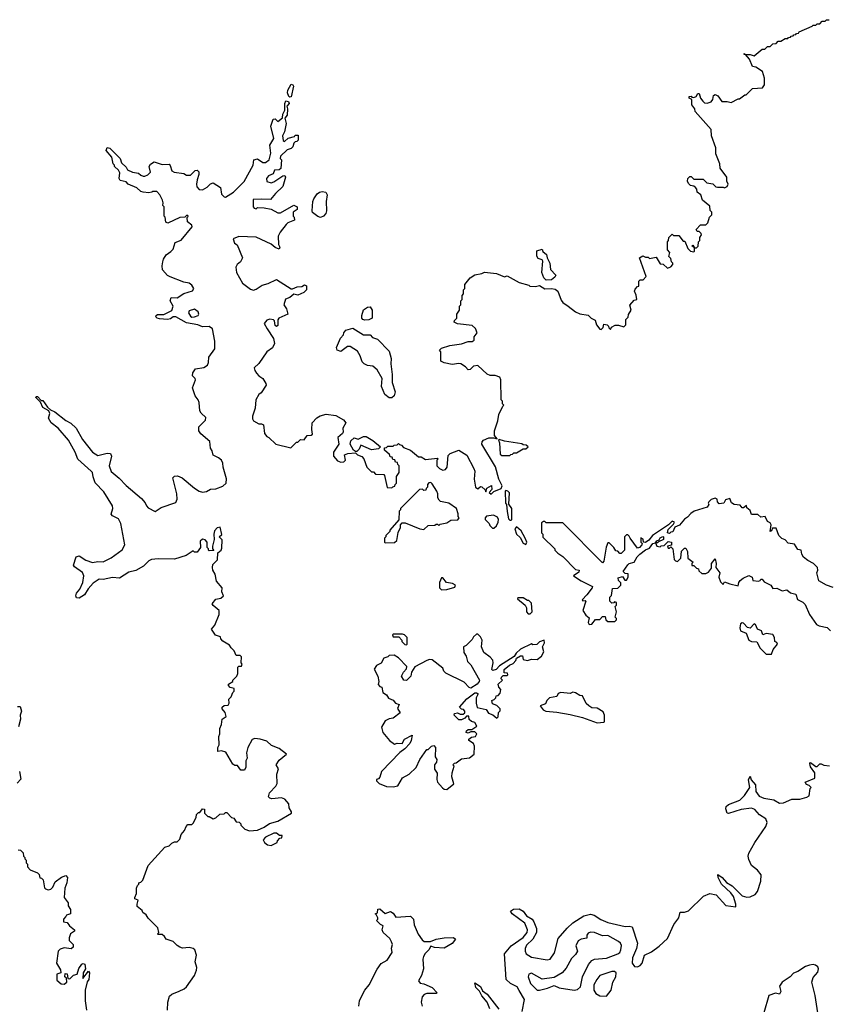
# Model space of a CAD drawing. Extents: x 2494159 to 2685562, y 773219 to 915170.
# Tile 144 of 201: x 2605632 to 2611650, y 839909 to 847250. Entities that reach past the tile are written whole.
import ezdxf

# ---------------------------------------------------------------- set-up
doc = ezdxf.new("R2010")
doc.units = 0

msp = doc.modelspace()

# ---------------------------------------------------------------- linework, layer by layer
at = {"layer": '0CON10XD'}
for points in [[(2610831.7, 846001.7), (2610875, 846002.5), (2610885, 845997.5), (2610905, 846007.5), (2610912.5, 846025), (2610902.5, 846045), (2610902.5, 846075), (2610853, 846143), (2610850, 846175), (2610820.7, 846250.7), (2610820, 846295), (2610786.2, 846385), (2610785, 846432.5), (2610666.7, 846565), (2610662.5, 846585), (2610640, 846615), (2610640, 846655), (2610620, 846665), (2610621.7, 846678.3), (2610635, 846680), (2610641.7, 846671.7), (2610655, 846670), (2610673, 846677), (2610685, 846700), (2610695, 846700), (2610706.1, 846666.1), (2610723.2, 846643.2), (2610735, 846631.2), (2610755, 846628.8), (2610785, 846636.7), (2610796, 846655), (2610801.2, 846685), (2610815, 846693.3), (2610835, 846682.5), (2610865, 846640), (2610905, 846640), (2610935, 846632.5), (2610985, 846660), (2610995, 846660), (2611035, 846690), (2611045, 846690), (2611093, 846737), (2611167, 846743), (2611182.5, 846765), (2611182.5, 846815), (2611167.5, 846865), (2611117, 846897), (2611091.7, 846901.7), (2611070, 846955), (2611040, 846990), (2611031.7, 846991.7), (2611031.7, 846998.3), (2611040, 846990), (2611075, 846990), (2611105, 846980), (2611165, 847030), (2611185, 847030), (2611205, 847050), (2611225, 847050), (2611245, 847070), (2611268.3, 847071.7), (2611285, 847090), (2611305, 847090), (2611335, 847110), (2611355, 847110), (2611361.7, 847118.3), (2611375, 847120), (2611381.7, 847128.3), (2611395, 847130), (2611401.7, 847138.3), (2611415, 847140), (2611421.7, 847148.3), (2611435, 847150), (2611441.7, 847158.3), (2611538.3, 847201.7), (2611545, 847210), (2611565, 847210), (2611575, 847220), (2611595, 847220), (2611611.7, 847238.3), (2611635, 847240), (2611645, 847250), (2611665, 847250)], [(2607645, 846671.9), (2607637.3, 846677.3), (2607626.8, 846705), (2607629.6, 846725), (2607655, 846768.6), (2607667.5, 846765), (2607671.9, 846755), (2607655, 846674.3), (2607645, 846671.9)], [(2607503.3, 846255), (2607496.7, 846315), (2607526.2, 846365), (2607503.3, 846455), (2607521.7, 846508.3), (2607535, 846510), (2607555, 846490), (2607590.5, 846519.5), (2607594, 846546), (2607609.2, 846575), (2607608.5, 846625), (2607615.6, 846644.4), (2607635, 846640.6), (2607640, 846625), (2607623.3, 846605), (2607628.1, 846585), (2607625, 846537.5), (2607608, 846515), (2607617.5, 846475), (2607604.4, 846415), (2607590.5, 846385), (2607595, 846350), (2607605, 846342.5), (2607634.1, 846365.9), (2607680, 846380), (2607685, 846390), (2607708.3, 846388.3), (2607707, 846353), (2607698.3, 846341.7), (2607685, 846340), (2607675, 846330), (2607666.7, 846303.3), (2607655, 846290), (2607625, 846280), (2607575, 846232.5), (2607574, 846215), (2607582.5, 846205), (2607578.3, 846141.7), (2607565, 846131.4), (2607531.7, 846128.3), (2607520, 846100), (2607487.5, 846085), (2607472.5, 846065), (2607473.3, 846043.3), (2607506.4, 846033.6), (2607525, 846040), (2607593, 846087), (2607607.9, 846087.9), (2607614, 846075), (2607594.1, 846005.9), (2607537.5, 845955), (2607501.7, 845908.3), (2607435, 845912.5), (2607371.7, 845908.3), (2607372.5, 845855), (2607380, 845845), (2607395, 845840), (2607405, 845850), (2607455, 845847.5), (2607507, 845837), (2607555, 845810), (2607575, 845810), (2607675, 845867.5), (2607700, 845855), (2607700, 845835), (2607670, 845815), (2607670, 845785), (2607677, 845777), (2607680, 845755), (2607630, 845735), (2607617, 845723), (2607572.5, 845665), (2607557.5, 845635), (2607560, 845575), (2607570, 845555), (2607565, 845540), (2607535, 845552.5), (2607507, 845577), (2607395, 845627.5), (2607265, 845632.5), (2607222.5, 845615), (2607232.5, 845585), (2607251.7, 845571.7), (2607292.5, 845475), (2607276.7, 845445), (2607252.5, 845425), (2607243.3, 845405), (2607247.5, 845365), (2607292.5, 845285), (2607351.7, 845241.7), (2607375, 845233.8), (2607395, 845240), (2607438.3, 845271.7), (2607485, 845282.5), (2607545, 845312.5), (2607655, 845243.3), (2607665, 845242.5), (2607700.7, 845259.3), (2607735, 845260), (2607755, 845272.5), (2607770, 845265), (2607770, 845235), (2607750, 845215), (2607705, 845196.2), (2607675, 845202.5), (2607645, 845180), (2607613.6, 845166.4), (2607600, 845125), (2607620, 845095), (2607630, 845055), (2607562.5, 845025), (2607556.4, 845013.6), (2607555, 844970), (2607545, 844962.5), (2607535, 844970), (2607530, 845005), (2607523.6, 845013.6), (2607496.4, 845016.4), (2607475, 845008.8), (2607453.8, 844985), (2607475.8, 844945.8), (2607523.9, 844873.9), (2607530, 844835), (2607516.4, 844803.6), (2607475, 844773.3), (2607414, 844686), (2607380, 844655), (2607383.8, 844635), (2607396.7, 844615), (2607413.8, 844595), (2607444.3, 844574.3), (2607467.7, 844537.7), (2607468.8, 844525), (2607430.8, 844469.2), (2607413.3, 844455), (2607392.5, 844415), (2607386.4, 844353.6), (2607367.5, 844295), (2607367.5, 844275), (2607375, 844260), (2607415, 844237.5), (2607435, 844237.5), (2607449.3, 844229.3), (2607457.5, 844165), (2607473.6, 844143.6), (2607490, 844135), (2607540, 844085), (2607653, 844057), (2607695, 844100), (2607705, 844100), (2607725, 844120), (2607751.7, 844118.3), (2607775, 844150), (2607805, 844152.5), (2607815, 844160), (2607808.8, 844195), (2607811.2, 844245), (2607847.7, 844282.3), (2607872.3, 844297.7), (2607915, 844310), (2607988.9, 844298.9), (2608045.8, 844265.8), (2608063.3, 844245), (2608040, 844205), (2608042.5, 844175), (2608037.5, 844165), (2608002.5, 844135), (2608010, 844085), (2607970, 844025), (2607970, 843995), (2608000.7, 843960.7), (2608025, 843950), (2608047, 843953), (2608060, 843965), (2608052.5, 844005), (2608077, 844017), (2608135, 844020), (2608150, 844005), (2608183, 843993), (2608197, 843977), (2608220, 843915), (2608255, 843880), (2608268.3, 843878.3), (2608283, 843863), (2608345, 843860), (2608351.7, 843851.7), (2608371.7, 843761.7), (2608405, 843760), (2608411.7, 843768.3), (2608428.3, 843771.7), (2608430, 843785), (2608440, 843795), (2608440, 843845), (2608460, 843875), (2608460, 843925), (2608450, 843935), (2608448.3, 843948.3), (2608431.7, 843951.7), (2608428.3, 843968.3), (2608411.7, 843971.7), (2608408.3, 843988.3), (2608391.7, 843991.7), (2608388.3, 844008.3), (2608351.7, 844041.7), (2608351.7, 844058.3), (2608365, 844060), (2608375, 844070), (2608415, 844070), (2608421.7, 844078.3), (2608445, 844080), (2608455, 844090), (2608461.7, 844081.7), (2608478.3, 844078.3), (2608491.7, 844061.7), (2608545, 844040), (2608605, 843990), (2608625, 843990), (2608655, 843970), (2608745, 843980), (2608750, 843975), (2608740, 843965), (2608740, 843925), (2608760, 843905), (2608785, 843892.5), (2608805, 843897.5), (2608817.5, 843915), (2608825, 844000), (2608840, 844015), (2608905, 844040), (2608965, 844002.5), (2609016.7, 843905), (2609023.3, 843885), (2609020, 843825), (2609030, 843765), (2609045, 843752.5), (2609065, 843770), (2609075, 843767.5), (2609100, 843745), (2609105, 843730), (2609113.6, 843756.4), (2609147, 843777), (2609151.7, 843748.3), (2609130, 843725), (2609145, 843712.5), (2609165, 843732.5), (2609220, 843755), (2609227.5, 843775), (2609202.5, 843825), (2609177, 843917), (2609076, 844085), (2609077.5, 844102.5), (2609088.8, 844115), (2609128.6, 844131.4), (2609163, 844133), (2609190, 844125), (2609171.2, 844151.2), (2609170, 844185), (2609195, 844260), (2609203.6, 844306.4), (2609231.7, 844368.3), (2609240, 844375), (2609230, 844385), (2609230, 844405), (2609220, 844415), (2609217.5, 844565), (2609210, 844585), (2609175, 844596.7), (2609137, 844597), (2609116.4, 844606.4), (2609045, 844672.5), (2609015, 844667.5), (2608988.3, 844641.7), (2608975, 844640), (2608955, 844662.5), (2608920, 844685), (2608905, 844688), (2608855, 844680), (2608795, 844692.5), (2608770, 844705), (2608770, 844775), (2608760, 844785), (2608775, 844800), (2608838.3, 844821.7), (2608925, 844832.5), (2608975, 844850), (2609005, 844850), (2609018.3, 844861.7), (2609020, 844885), (2609040, 844915), (2609028.3, 844948.3), (2609005, 844970), (2608895, 844982.5), (2608870, 844995), (2608871.7, 845008.3), (2608890, 845025), (2608890, 845055), (2608910, 845085), (2608910, 845115), (2608920, 845125), (2608920, 845155), (2608930, 845165), (2608930, 845195), (2608940, 845205), (2608940, 845235), (2608950, 845245), (2608950, 845275), (2608990, 845325), (2609025, 845347.5), (2609075, 845357.5), (2609095, 845367.5), (2609185, 845357.5), (2609245, 845332.5), (2609265, 845340), (2609355, 845290), (2609425, 845270), (2609433, 845263), (2609475, 845260), (2609505, 845267.5), (2609545, 845242.5), (2609595, 845246.7), (2609621.7, 845241.7), (2609642.5, 845225), (2609668.3, 845158.3), (2609680.7, 845140.7), (2609720, 845115), (2609775, 845072.5), (2609805, 845057.5), (2609868.3, 845048.3), (2609890, 845025), (2609919.3, 845009.3), (2609930, 844975), (2609955, 844942.5), (2609965, 844940), (2609980, 844955), (2609985, 844980), (2610010, 844975), (2610020, 844965), (2610021.7, 844951.7), (2610035, 844940), (2610041.7, 844958.3), (2610068.3, 844971.7), (2610095, 844972.5), (2610135, 844960), (2610150, 844975), (2610150, 845015), (2610167, 845033), (2610168.3, 845051.7), (2610187.5, 845085), (2610178.3, 845121.7), (2610211.7, 845158.3), (2610230, 845165), (2610227, 845197), (2610213.3, 845225), (2610218.3, 845241.7), (2610235, 845260), (2610247, 845263), (2610245, 845300), (2610255, 845310), (2610278.3, 845311.7), (2610300, 845335), (2610250, 845475), (2610275, 845490), (2610295, 845480), (2610315, 845480), (2610325, 845470), (2610375, 845480), (2610405, 845430), (2610428.3, 845428.3), (2610458.3, 845398.3), (2610485, 845407.5), (2610500, 845425), (2610500, 845435), (2610490, 845445), (2610485, 845470), (2610470, 845485), (2610477.5, 845515), (2610460, 845535), (2610460, 845595), (2610467, 845603), (2610470, 845625), (2610495, 845650), (2610505, 845640), (2610545, 845640), (2610575, 845600), (2610588.3, 845598.3), (2610610, 845545), (2610630, 845525), (2610655, 845520), (2610660, 845525), (2610660, 845550), (2610640, 845565), (2610648.3, 845568.3), (2610660, 845550), (2610675, 845550), (2610688.3, 845561.7), (2610690, 845595), (2610700, 845605), (2610700, 845625), (2610712.5, 845645), (2610710, 845655), (2610695, 845670), (2610681.7, 845671.7), (2610673, 845687), (2610705, 845720), (2610745, 845720), (2610760, 845735), (2610773, 845777), (2610790, 845795), (2610790, 845815), (2610778.3, 845828.3), (2610775, 845860), (2610720, 845905), (2610707.5, 845945), (2610680, 845965), (2610677, 845987), (2610668.3, 845998.3), (2610655, 846010), (2610630, 846015), (2610615, 846030), (2610607.5, 846045), (2610610, 846065), (2610625, 846080), (2610635, 846080), (2610655, 846060), (2610725, 846060), (2610753, 846033), (2610797, 846027), (2610820, 846005), (2610831.7, 846001.7)], [(2606733.3, 839865), (2606736.7, 839925), (2606749.5, 839970.5), (2606765.8, 839984.2), (2606821.9, 840008.1), (2606858.8, 840025), (2606875, 840039.2), (2606934.2, 840125), (2606950.6, 840165), (2606953.1, 840185), (2606939.2, 840225), (2606950, 840275), (2606936.7, 840315), (2606925, 840326.7), (2606895, 840333.8), (2606845, 840328.8), (2606826.4, 840336.4), (2606805, 840347.5), (2606777, 840377), (2606723.9, 840393.9), (2606712.5, 840415), (2606695, 840430), (2606665, 840430), (2606660, 840435), (2606670, 840445), (2606660.7, 840480.7), (2606590.7, 840550.7), (2606575, 840577.5), (2606550, 840595), (2606545, 840610), (2606508.3, 840638.3), (2606507, 840657), (2606516.4, 840686.4), (2606490, 840695), (2606490, 840705), (2606502.5, 840735), (2606502.5, 840775), (2606510, 840795), (2606520, 840805), (2606520, 840815), (2606535, 840820), (2606550, 840835), (2606590, 840945), (2606715, 841080), (2606745, 841090), (2606765, 841110), (2606785, 841120), (2606805, 841120), (2606825, 841140), (2606836.7, 841175), (2606860, 841205), (2606873.9, 841236.1), (2606885, 841250), (2606915, 841250), (2606925, 841260), (2606947, 841303), (2606950, 841325), (2606965, 841340), (2606975, 841340), (2606995, 841367.5), (2607010, 841365), (2607010, 841335), (2607035, 841310), (2607045, 841310), (2607075, 841292.5), (2607095, 841300), (2607123, 841327), (2607155, 841330), (2607165, 841340), (2607175, 841340), (2607211.7, 841301.7), (2607228.3, 841298.3), (2607245, 841270), (2607268.3, 841268.3), (2607280, 841255), (2607280, 841245), (2607310, 841215), (2607345, 841203.3), (2607405, 841207.1), (2607455, 841229.2), (2607493.1, 841256.9), (2607555, 841275.6), (2607658, 841335), (2607658, 841345), (2607640, 841375), (2607637.5, 841405), (2607607.6, 841437.6), (2607582.3, 841447.7), (2607512.3, 841442.3), (2607496.4, 841446.4), (2607487, 841457), (2607493.3, 841485), (2607540, 841535), (2607550, 841555), (2607547.5, 841625), (2607560, 841665), (2607542.5, 841695), (2607565, 841730), (2607620, 841775), (2607567, 841817), (2607509.3, 841839.3), (2607475, 841870), (2607425, 841886.7), (2607385, 841890), (2607365, 841882.5), (2607332.5, 841825), (2607322.5, 841785), (2607327.5, 841745), (2607317.5, 841725), (2607317, 841677), (2607306.7, 841655), (2607280, 841655), (2607255, 841690), (2607235, 841690), (2607220.7, 841700.7), (2607169.3, 841789.3), (2607135, 841800), (2607110, 841795), (2607110, 841825), (2607120, 841845), (2607116.7, 841905), (2607123.3, 841925), (2607122.5, 841965), (2607136.7, 841995), (2607140, 842035), (2607170, 842055), (2607162.5, 842085), (2607141.7, 842111.7), (2607140, 842125), (2607155, 842137.5), (2607185, 842140), (2607192.5, 842155), (2607190, 842185), (2607208.3, 842201.7), (2607220, 842235), (2607230, 842245), (2607230, 842265), (2607201.7, 842271.7), (2607187.5, 842285), (2607187.5, 842295), (2607220, 842315), (2607220, 842325), (2607250, 842355), (2607257.5, 842375), (2607258.3, 842421.7), (2607265, 842430), (2607285, 842430), (2607290, 842445), (2607282.5, 842455), (2607285, 842500), (2607275, 842510), (2607245, 842510), (2607230, 842545), (2607207, 842567), (2607196.4, 842586.4), (2607147, 842617), (2607130, 842635), (2607128.3, 842648.3), (2607091.7, 842661.7), (2607062.5, 842705), (2607087.5, 842735), (2607120, 842815), (2607120, 842845), (2607073.6, 842883.6), (2607067.5, 842895), (2607095, 842930), (2607131.7, 842938.3), (2607150, 842955), (2607137.5, 842985), (2607140, 843015), (2607100, 843065), (2607090, 843115), (2607072.5, 843145), (2607070, 843165), (2607071.7, 843188.3), (2607106.4, 843223.6), (2607110, 843275), (2607132.5, 843295), (2607139.3, 843310.7), (2607141.7, 843371.7), (2607120, 843395), (2607137.5, 843412.5), (2607126.1, 843466.1), (2607105, 843462.5), (2607085, 843440), (2607078.8, 843415), (2607082.5, 843375), (2607070, 843325), (2607070, 843305), (2607078.3, 843291.7), (2607045, 843290), (2607040, 843295), (2607040, 843305), (2607030, 843315), (2607030, 843355), (2607015, 843372.5), (2606995, 843377.5), (2606978.3, 843361.7), (2606980, 843315), (2606955, 843280), (2606935, 843280), (2606925, 843290), (2606873.6, 843256.4), (2606785, 843228), (2606665, 843231.2), (2606615, 843225.8), (2606593.8, 843215), (2606554.3, 843175.7), (2606497.3, 843142.7), (2606445, 843131.2), (2606375, 843086.7), (2606325, 843091.2), (2606255, 843076.7), (2606225, 843078.8), (2606180.5, 843049.5), (2606142.5, 843007.5), (2606115, 842963.3), (2606075, 842937.5), (2606055, 842940), (2606050, 842955), (2606056.7, 842975), (2606081.2, 843005), (2606104, 843055), (2606110, 843105), (2606099.5, 843129.5), (2606040.7, 843170.7), (2606033, 843183), (2606053.6, 843246.4), (2606075, 843252.5), (2606125, 843220), (2606175, 843203.8), (2606215, 843210), (2606255, 843207.5), (2606315, 843238.8), (2606395, 843296.7), (2606416.2, 843335), (2606386, 843495), (2606367.6, 843527.6), (2606325, 843552), (2606314.3, 843564.3), (2606326.7, 843605), (2606323.8, 843625), (2606260.5, 843730.5), (2606196, 843796), (2606178.8, 843841.2), (2606174.1, 843874.1), (2606166.2, 843885), (2606065, 843973.3), (2606046.8, 844026.8), (2605996.2, 844115), (2605920, 844205), (2605867.5, 844245), (2605848.3, 844278.3), (2605856.7, 844315), (2605850, 844335), (2605805, 844360), (2605788.3, 844398.3), (2605753.3, 844433.3), (2605755, 844440), (2605765, 844440), (2605791.7, 844411.7), (2605805, 844410), (2605840.7, 844360.7), (2605862.5, 844342.5), (2605895, 844326.7), (2605975, 844261.2), (2606012.3, 844242.3), (2606054.2, 844204.2), (2606101.2, 844121.2), (2606175, 844026.7), (2606215, 844001.2), (2606285, 844017.5), (2606310, 844015), (2606317, 843997), (2606300, 843925), (2606315, 843882.5), (2606372.7, 843832.7), (2606425, 843776.7), (2606539.3, 843679.3), (2606568.3, 843648.3), (2606577.5, 843625), (2606590.7, 843610.7), (2606643, 843583), (2606686.4, 843613.6), (2606795, 843650), (2606806.7, 843675), (2606802.5, 843715), (2606773.3, 843835), (2606785, 843847.5), (2606809.3, 843849.3), (2606843.6, 843833.6), (2606935, 843757.5), (2606970, 843735), (2606995, 843727.5), (2607025, 843732.5), (2607055, 843750), (2607095, 843753.3), (2607147, 843773), (2607170, 843795), (2607173, 843827), (2607148.8, 843915), (2607146.2, 843945), (2607136.7, 843965), (2607115, 843983.3), (2607075, 844003.3), (2607065.9, 844035.9), (2607053.3, 844055), (2607050, 844105), (2606982.3, 844162.3), (2606966.2, 844185), (2606966.7, 844215), (2607015.8, 844264.2), (2607020, 844285), (2606985.8, 844315.8), (2606973.8, 844335), (2606970, 844395), (2606962.5, 844415), (2606938.8, 844445), (2606920, 844505), (2606942.5, 844565), (2606940, 844575), (2606920, 844595), (2606921.7, 844618.3), (2606943, 844647), (2607005, 844656.7), (2607032.5, 844675), (2607040, 844695), (2607042.5, 844735), (2607087.5, 844795), (2607086.4, 844853.6), (2607070, 844945), (2607045, 844963.3), (2606995, 844960), (2606960, 844975), (2606875, 844990.8), (2606795, 845034.5), (2606775, 845034.4), (2606755, 845018.8), (2606735, 845016), (2606675, 845019.1), (2606656.2, 845025), (2606647.5, 845035), (2606648.8, 845045), (2606658.6, 845051.4), (2606706.9, 845053.1), (2606765, 845081.2), (2606775.8, 845115), (2606754, 845155), (2606761.7, 845178.3), (2606805, 845176.2), (2606855, 845208), (2606920.7, 845229.3), (2606928.8, 845245), (2606915, 845270), (2606895, 845286.7), (2606855, 845293.3), (2606753, 845333), (2606733.6, 845343.6), (2606697.5, 845385), (2606693.3, 845415), (2606698.8, 845445), (2606703.8, 845465), (2606725, 845497.5), (2606759.3, 845520.7), (2606775, 845540), (2606791.7, 845588.3), (2606835, 845607.5), (2606917.5, 845705), (2606915, 845717.5), (2606883, 845743), (2606880, 845775), (2606887, 845783), (2606885, 845790), (2606875, 845790), (2606861.7, 845778.3), (2606825, 845776.2), (2606737, 845733), (2606721.7, 845741.7), (2606717, 845777), (2606710, 845785), (2606710, 845855), (2606700, 845865), (2606702.5, 845885), (2606696.7, 845905), (2606676.7, 845945), (2606655, 845970), (2606625, 845970), (2606617, 845963), (2606595, 845960), (2606553, 845963), (2606535, 845970), (2606505, 845997.5), (2606440, 846025), (2606425, 846040), (2606381.7, 846051.7), (2606372.5, 846065), (2606377.5, 846107.5), (2606368.3, 846128.3), (2606340, 846155), (2606340, 846165), (2606330, 846175), (2606320, 846225), (2606277.5, 846275), (2606285, 846297.5), (2606305, 846292.5), (2606380, 846215), (2606391.7, 846181.7), (2606425, 846150), (2606435, 846130), (2606473, 846113), (2606517, 846107), (2606535, 846090), (2606553, 846083), (2606565, 846082.5), (2606586.1, 846093.9), (2606606.1, 846113.9), (2606598, 846155), (2606608, 846172), (2606635, 846190), (2606695, 846171.2), (2606745, 846172.5), (2606753.6, 846163.6), (2606765, 846122.5), (2606783.6, 846113.6), (2606855, 846102.5), (2606875, 846090), (2606905, 846090), (2606940, 846125), (2606955, 846127.5), (2606966.7, 846115), (2606967.5, 846095), (2606953.6, 846056.4), (2606950, 846025), (2606953.3, 846003.3), (2606970, 845985), (2606995, 845982.5), (2607028.3, 846001.7), (2607055, 846027.5), (2607075, 846032.5), (2607128.3, 845998.3), (2607135, 845950), (2607155, 845930), (2607165, 845927.5), (2607225, 845964), (2607305, 846043.3), (2607373.3, 846165), (2607377.5, 846205), (2607405, 846213.3), (2607445, 846186.2), (2607465, 846186.2), (2607492.5, 846205), (2607503.3, 846255)], [(2607875, 845776), (2607855, 845782), (2607815, 845812.5), (2607812.5, 845825), (2607816.7, 845895), (2607823.8, 845915), (2607848.8, 845951.2), (2607865.7, 845964.3), (2607885, 845969.2), (2607913.6, 845963.6), (2607923.3, 845945), (2607916.7, 845895), (2607918.8, 845825), (2607913.8, 845805), (2607895, 845784), (2607875, 845776)], [(2609555, 845307.5), (2609537.5, 845325), (2609522.5, 845365), (2609529.3, 845449.3), (2609525, 845460), (2609495, 845470), (2609487, 845487), (2609485, 845527.5), (2609525, 845540), (2609531.7, 845521.7), (2609558.8, 845498.8), (2609562.5, 845475), (2609583.3, 845435), (2609588.3, 845388.3), (2609627.5, 845345), (2609620, 845330), (2609595, 845310), (2609555, 845307.5)], [(2606915, 845031.9), (2606935, 845034.5), (2606962.5, 845045), (2606967.5, 845055), (2606963, 845073), (2606935, 845092.5), (2606895, 845080), (2606891.2, 845065), (2606905, 845038.8), (2606915, 845031.9)], [(2608205, 845010), (2608190, 845015), (2608182.5, 845025), (2608182.5, 845045), (2608193.6, 845086.4), (2608225, 845107.5), (2608245, 845110), (2608260, 845085), (2608260, 845025), (2608235, 845013.3), (2608205, 845010)], [(2608405, 844430), (2608385, 844430), (2608353.3, 844455), (2608327.5, 844515), (2608332.5, 844575), (2608295, 844640), (2608265, 844667.5), (2608225, 844672.5), (2608200, 844685), (2608185, 844700), (2608170, 844745), (2608149.3, 844779.3), (2608095, 844812.5), (2608075, 844812.5), (2608025, 844777.5), (2607997.5, 844785), (2607992.5, 844805), (2608022.5, 844875), (2608045, 844900), (2608047.5, 844915), (2608062.5, 844935), (2608115, 844950), (2608195, 844900), (2608245, 844900), (2608261.7, 844881.7), (2608298.3, 844868.3), (2608385, 844780), (2608400, 844725), (2608397.5, 844685), (2608407.5, 844605), (2608407.5, 844545), (2608430, 844475), (2608423.6, 844446.4), (2608405, 844430)], [(2608145, 844030), (2608135, 844030), (2608120.7, 844040.7), (2608093.8, 844085), (2608098.8, 844111.2), (2608125, 844132.5), (2608155, 844123.3), (2608195, 844142.5), (2608215, 844142.5), (2608265, 844112.5), (2608320, 844065), (2608305, 844050), (2608255, 844042.5), (2608175, 844077.5), (2608162.5, 844047.5), (2608145, 844030)], [(2609285, 844000), (2609291.7, 844008.3), (2609305, 844010), (2609315, 844020), (2609335, 844020), (2609385, 844050), (2609405, 844050), (2609420, 844065), (2609407, 844077), (2609385, 844080), (2609375, 844087.5), (2609245, 844107.5), (2609205, 844120), (2609200, 844115), (2609207.5, 844095), (2609211.7, 844011.7), (2609225, 844000), (2609285, 844000)], [(2608355, 843350), (2608425, 843352.5), (2608441.7, 843368.3), (2608453, 843427), (2608470, 843465), (2608470, 843485), (2608481.7, 843498.3), (2608505, 843500), (2608613, 843453), (2608645, 843450), (2608675, 843480), (2608725, 843482.5), (2608735, 843490), (2608745, 843490), (2608755, 843480), (2608765, 843490), (2608815, 843500), (2608845, 843520), (2608898.3, 843521.7), (2608907.5, 843535), (2608900, 843545), (2608900, 843565), (2608887.5, 843605), (2608830, 843645), (2608767.5, 843657.5), (2608757, 843667), (2608747.5, 843685), (2608747.5, 843715), (2608740, 843735), (2608705, 843790), (2608695, 843800), (2608681.7, 843798.3), (2608670, 843785), (2608670, 843765), (2608660, 843755), (2608658.3, 843741.7), (2608645, 843740), (2608635, 843750), (2608611.7, 843748.3), (2608470, 843605), (2608470, 843595), (2608460, 843585), (2608458.3, 843521.7), (2608390, 843445), (2608390, 843435), (2608360, 843405), (2608360, 843395), (2608350, 843385), (2608350, 843355), (2608355, 843350)], [(2609295, 843520), (2609300, 843525), (2609300, 843605), (2609278.3, 843638.3), (2609281.7, 843721.7), (2609270, 843735), (2609255, 843740), (2609250, 843735), (2609252.5, 843645), (2609260, 843635), (2609263.6, 843583.6), (2609275, 843530), (2609285, 843520), (2609295, 843520)], [(2611695, 843017.5), (2611645, 843033.3), (2611587, 843067), (2611572.5, 843125), (2611580, 843145), (2611577.5, 843165), (2611546.1, 843196.1), (2611505, 843217.5), (2611473.6, 843243.6), (2611460, 843265), (2611456.4, 843296.4), (2611430.7, 843300.7), (2611405, 843340), (2611358.3, 843348.3), (2611335, 843372.5), (2611311.7, 843381.7), (2611290, 843405), (2611270, 843460), (2611241.7, 843458.3), (2611235, 843440), (2611223.6, 843433.6), (2611232.5, 843485), (2611225, 843500), (2611205, 843510), (2611187, 843547), (2611155, 843540), (2611131.7, 843561.7), (2611085, 843560), (2611075, 843590), (2611051.7, 843611.7), (2611048.3, 843628.3), (2611025, 843610), (2611015, 843610), (2611001.7, 843631.7), (2610955, 843636.7), (2610937, 843647), (2610925, 843680), (2610890.7, 843669.3), (2610880, 843645), (2610845, 843640), (2610832.5, 843655), (2610830, 843675), (2610815, 843682.5), (2610785, 843672.5), (2610767.5, 843655), (2610762.5, 843645), (2610766.7, 843635), (2610755, 843616.7), (2610657.5, 843585), (2610632.3, 843567.7), (2610609.3, 843540.7), (2610585, 843527.5), (2610548.3, 843481.7), (2610513.3, 843466.7), (2610498.3, 843431.7), (2610485, 843430), (2610475, 843420), (2610460, 843425), (2610465, 843450), (2610505, 843490), (2610512.5, 843505), (2610495, 843512.5), (2610466.7, 843483.3), (2610346.7, 843403.3), (2610319.5, 843370.5), (2610295, 843353.3), (2610280, 843355), (2610278.3, 843378.3), (2610261.7, 843388.3), (2610260, 843355), (2610270, 843345), (2610267.5, 843335), (2610250, 843315), (2610235, 843310), (2610180, 843385), (2610175, 843400), (2610165, 843410), (2610155, 843410), (2610140, 843395), (2610140, 843295), (2610115, 843270), (2610105, 843270), (2610088.3, 843288.3), (2610075, 843290), (2610060, 843315), (2610025, 843350), (2610015, 843350), (2610001.7, 843318.3), (2609986.1, 843213.9), (2609975, 843200), (2609678.3, 843498.3), (2609555, 843500), (2609545, 843510), (2609535, 843510), (2609521.7, 843498.3), (2609520, 843425), (2609530, 843415), (2609531.7, 843391.7), (2609620, 843305), (2609620, 843295), (2609641.7, 843271.7), (2609678.3, 843248.3), (2609775, 843150), (2609800, 843145), (2609798.3, 843131.7), (2609760, 843105), (2609815, 843066.7), (2609900, 843025), (2609898.8, 843015), (2609858.3, 842961.7), (2609822.5, 842925), (2609828.3, 842918.3), (2609845, 842920), (2609850, 842915), (2609827.5, 842845), (2609850.7, 842810.7), (2609875, 842790), (2609867.5, 842755), (2609875, 842740), (2609895, 842742.5), (2609921.7, 842778.3), (2609955, 842777.5), (2609975, 842800), (2609995, 842800), (2610000, 842775), (2610013.6, 842763.6), (2610066.4, 842763.6), (2610080, 842775), (2610080, 842785), (2610070, 842795), (2610080, 842835), (2610070, 842875), (2610080, 842885), (2610080, 842905), (2610065, 842910), (2610058.3, 842901.7), (2610045, 842900), (2610030, 842915), (2610030, 842945), (2610042.5, 842957.5), (2610050.7, 843009.3), (2610088.8, 843011.2), (2610112.5, 843035), (2610111.7, 843051.7), (2610095, 843070), (2610091.7, 843088.3), (2610125, 843100), (2610141.7, 843071.7), (2610155, 843072.5), (2610167.5, 843095), (2610167.5, 843117.5), (2610145, 843120), (2610130, 843135), (2610164.2, 843185.8), (2610175, 843196.2), (2610210, 843205), (2610232.5, 843245), (2610254.1, 843265.9), (2610295, 843296.7), (2610325, 843310), (2610350, 843345), (2610370, 843350), (2610380, 843365), (2610398.3, 843371.7), (2610405, 843387.5), (2610425, 843397.5), (2610430, 843395), (2610430, 843375), (2610391.7, 843358.3), (2610385, 843350), (2610370, 843350), (2610380, 843325), (2610405, 843320), (2610413, 843327), (2610435, 843330), (2610465, 843360), (2610490, 843355), (2610488.3, 843331.7), (2610460, 843325), (2610465, 843310), (2610475, 843310), (2610485, 843320), (2610500, 843305), (2610510, 843225), (2610520, 843215), (2610535, 843210), (2610560, 843235), (2610563, 843287), (2610585, 843310), (2610595, 843310), (2610607.5, 843285), (2610610, 843235), (2610650, 843205), (2610640, 843195), (2610641.7, 843181.7), (2610655, 843180), (2610675, 843160), (2610690, 843155), (2610691.7, 843141.7), (2610715, 843120), (2610745, 843120), (2610765, 843130), (2610788.3, 843161.7), (2610787.5, 843195), (2610815, 843230), (2610822.5, 843195), (2610820, 843165), (2610850, 843125), (2610842.5, 843095), (2610855, 843060), (2610875, 843040), (2610885, 843060), (2610923, 843043), (2610985, 843030), (2610990, 843055), (2611001.7, 843068.3), (2611023, 843087), (2611065, 843107.5), (2611090, 843095), (2611095, 843070), (2611136.7, 843063.3), (2611150, 843070), (2611155, 843080), (2611165, 843080), (2611180, 843060), (2611230, 843035), (2611245, 843010), (2611275, 843012.5), (2611315, 842992.5), (2611349.3, 842999.3), (2611376.4, 842976.4), (2611416.1, 842966.1), (2611427.5, 842927.5), (2611467, 842907), (2611485, 842890), (2611517.5, 842815), (2611570.7, 842740.7), (2611590.7, 842730.7), (2611649.3, 842719.3), (2611673.3, 842695)], [(2609165, 843460), (2609185, 843477.5), (2609197, 843503), (2609200, 843525), (2609192.3, 843542.3), (2609163, 843557), (2609111.7, 843548.3), (2609100, 843535), (2609100, 843525), (2609130, 843495), (2609135, 843480), (2609155, 843460), (2609165, 843460)], [(2609405, 843337.5), (2609411.2, 843355), (2609400, 843385), (2609369.3, 843439.3), (2609335, 843470), (2609321.2, 843455), (2609334.3, 843414.3), (2609360.8, 843390.8), (2609385, 843346.2), (2609405, 843337.5)], [(2608775, 843000), (2608815, 843002.5), (2608875, 843020), (2608880, 843035), (2608857, 843047), (2608813, 843053), (2608785, 843090), (2608775, 843090), (2608760, 843055), (2608760, 843015), (2608775, 843000)], [(2609435, 842820), (2609450, 842835), (2609445, 842900), (2609425, 842920), (2609415, 842920), (2609385, 842940), (2609345, 842940), (2609341.7, 842931.7), (2609400, 842885), (2609410, 842865), (2609410, 842835), (2609421.7, 842821.7), (2609435, 842820)], [(2611235, 842520), (2611246.4, 842553.6), (2611280, 842595), (2611275, 842607.5), (2611260, 842615), (2611257.5, 842645), (2611245, 842667.5), (2611195, 842673.3), (2611170, 842665), (2611160, 842695), (2611130, 842705), (2611115, 842740), (2611106.4, 842746.4), (2611075, 842713.3), (2611055, 842717.5), (2611025, 842750), (2611015, 842752.5), (2611002.5, 842745), (2610997.5, 842715), (2611002.5, 842695), (2611046.4, 842676.4), (2611065, 842623.3), (2611085, 842613.3), (2611125, 842612.5), (2611150, 842565), (2611195, 842520), (2611235, 842520)], [(2608815, 841511.2), (2608866.4, 841553.6), (2608853.3, 841605), (2608853.8, 841635), (2608870, 841685), (2608860, 841695), (2608871.7, 841708.3), (2608885, 841710), (2608925, 841740), (2608985, 841747.5), (2609020, 841775), (2609022.5, 841835), (2609013, 841853), (2608980, 841875), (2608980, 841885), (2608998.3, 841901.7), (2609030, 841905), (2609037.5, 841925), (2609025, 841940), (2608995, 841940), (2608975, 841930), (2608960, 841935), (2608961.7, 841948.3), (2608973, 841957), (2609001.7, 841958.3), (2609037.5, 841982.5), (2609025, 842010), (2608998.3, 842018.3), (2608981.7, 842031.7), (2608978.3, 842058.3), (2608961.7, 842058.3), (2608948.3, 842041.7), (2608925, 842030), (2608905, 842030), (2608870, 842065), (2608871.7, 842078.3), (2608895, 842082.5), (2608915, 842072.5), (2608937.5, 842072.5), (2608948.3, 842081.7), (2608950, 842095), (2608938.3, 842108.3), (2608925, 842110), (2608910, 842125), (2608965, 842186.7), (2609025, 842232.5), (2609035, 842232.5), (2609047.5, 842225), (2609032.5, 842195), (2609032.5, 842155), (2609041.7, 842121.7), (2609108.3, 842108.3), (2609125, 842080), (2609158.3, 842068.3), (2609187.5, 842042.5), (2609197, 842053), (2609200, 842085), (2609211.7, 842098.3), (2609211.7, 842111.7), (2609188.3, 842138.3), (2609155, 842150), (2609150, 842175), (2609168.3, 842181.7), (2609180, 842195), (2609181.7, 842208.3), (2609198.3, 842211.7), (2609211.7, 842228.3), (2609217.5, 842257.5), (2609202.5, 842275), (2609197.5, 842295), (2609230, 842325), (2609220, 842335), (2609221.7, 842348.3), (2609235, 842360), (2609265, 842360), (2609270, 842365), (2609268.3, 842378.3), (2609241.7, 842381.7), (2609242.5, 842405), (2609281.7, 842438.3), (2609309.3, 842450.7), (2609328.3, 842471.7), (2609335, 842490), (2609365, 842507.5), (2609378.3, 842508.3), (2609385, 842480), (2609415, 842472.5), (2609445, 842482.5), (2609489.3, 842480.7), (2609520, 842505), (2609537, 842537), (2609527.5, 842575), (2609542.5, 842605), (2609540, 842625), (2609505, 842612.5), (2609485, 842592.5), (2609455, 842590), (2609445, 842597.5), (2609365, 842556.7), (2609332.3, 842527.7), (2609316.7, 842503.3), (2609206.4, 842433.6), (2609182.5, 842405), (2609158.3, 842398.3), (2609150, 842405), (2609160, 842455), (2609157.5, 842475), (2609137.7, 842497.7), (2609091.7, 842531.7), (2609073.9, 842573.9), (2609077.5, 842625), (2609065, 842650), (2609045, 842670), (2609035, 842670), (2609015, 842650), (2609005, 842630), (2608960, 842585), (2608940, 842575), (2608943, 842533), (2608960, 842505), (2608970, 842465), (2608995, 842440), (2609057.5, 842325), (2609056.7, 842315), (2609040, 842295), (2608995, 842266.7), (2608982.3, 842272.3), (2608945, 842310), (2608807, 842377), (2608793, 842393), (2608786.4, 842416.4), (2608705, 842477.5), (2608685, 842480), (2608665, 842473.8), (2608577.5, 842425), (2608552.5, 842385), (2608547.5, 842355), (2608515, 842323.8), (2608495, 842326.7), (2608476.7, 842355), (2608492.5, 842385), (2608515, 842410), (2608517, 842427), (2608455, 842492.5), (2608421.7, 842511.7), (2608385, 842510), (2608375, 842500), (2608345, 842490), (2608326.4, 842453.6), (2608290, 842435), (2608273, 842407), (2608301.2, 842355), (2608307.5, 842315), (2608303, 842293), (2608315, 842280), (2608330, 842275), (2608337.5, 842235), (2608365, 842217.5), (2608381.7, 842191.7), (2608415, 842176.7), (2608433.9, 842153.9), (2608460, 842145), (2608447.5, 842115), (2608467, 842083), (2608416.1, 842043.9), (2608385, 842038.8), (2608356.1, 842023.9), (2608327.5, 841975), (2608337.5, 841935), (2608387.5, 841875), (2608425, 841850), (2608445, 841856.7), (2608482.5, 841855), (2608498.8, 841885), (2608556.7, 841915), (2608550, 841875), (2608538.8, 841855), (2608501.2, 841815), (2608463.9, 841786.1), (2608328.8, 841645), (2608317, 841603), (2608305, 841590), (2608290, 841585), (2608290, 841575), (2608310, 841555), (2608365, 841533.8), (2608415, 841530), (2608450.7, 841539.3), (2608485, 841596.7), (2608535, 841624), (2608586.1, 841673.9), (2608613.3, 841735), (2608665, 841810), (2608675, 841810), (2608700, 841835), (2608718.3, 841838.3), (2608730, 841825), (2608727.5, 841755), (2608740, 841735), (2608737.5, 841715), (2608722.5, 841695), (2608723.3, 841663.3), (2608743, 841633), (2608740, 841585), (2608746.4, 841566.4), (2608782.3, 841522.3), (2608795, 841513.3), (2608815, 841511.2)], [(2608515, 842590), (2608520, 842595), (2608520, 842645), (2608500, 842665), (2608485, 842670), (2608415, 842670), (2608410, 842665), (2608415, 842650), (2608458.3, 842648.3), (2608480, 842625), (2608480, 842615), (2608491.7, 842601.7), (2608501.7, 842591.7), (2608515, 842590)], [(2609935, 842008.8), (2609985, 842012.5), (2609990, 842015), (2609990, 842065), (2609979.5, 842089.5), (2609935, 842117.5), (2609895, 842120), (2609873.9, 842133.9), (2609853, 842153), (2609825, 842210), (2609805, 842212.5), (2609775, 842232.5), (2609755, 842237.5), (2609735, 842227.5), (2609665, 842233.3), (2609645, 842226.7), (2609635, 842203.3), (2609580, 842195), (2609560, 842175), (2609549.3, 842150.7), (2609510, 842135), (2609533.6, 842103.6), (2609553.9, 842093.9), (2609635, 842088), (2609735, 842068.8), (2609825, 842048), (2609935, 842008.8)], [(2605615, 842130), (2605635, 842130), (2605646.1, 842096.1), (2605636.2, 842065), (2605638.8, 842035), (2605622.7, 841977.3)], [(2609376.9, 839855), (2609394.5, 839944.5), (2609353.1, 840013.1), (2609339.1, 840039.1), (2609288.6, 840065), (2609256.9, 840095), (2609244, 840285), (2609295, 840345.6), (2609385, 840406.9), (2609413.3, 840445), (2609415.5, 840465), (2609397.5, 840515), (2609302.5, 840585), (2609290, 840605), (2609311.7, 840618.3), (2609355, 840620.8), (2609385, 840604), (2609410, 840570), (2609450, 840545), (2609464.4, 840525), (2609484.4, 840475), (2609484.3, 840445), (2609455, 840395.8), (2609409.6, 840350.4), (2609398.5, 840325), (2609398.5, 840305), (2609406.7, 840286.7), (2609445, 840260.9), (2609561.7, 840241.7), (2609585, 840246.2), (2609617.3, 840292.7), (2609645, 840399.4), (2609712.6, 840477.4), (2609755, 840517.3), (2609835, 840568.2), (2609885, 840580.6), (2609913.3, 840575), (2609961.9, 840541.9), (2610015, 840520), (2610145, 840490), (2610175, 840492.9), (2610195, 840485.8), (2610235.6, 840365), (2610229.4, 840325), (2610197.8, 840255), (2610195.5, 840215.5), (2610212.5, 840192.5), (2610235, 840188.8), (2610255, 840198.5), (2610270, 840215), (2610286.9, 840275), (2610339.2, 840300.8), (2610398.1, 840341.9), (2610458.8, 840401.2), (2610505.4, 840505), (2610543.3, 840555), (2610554, 840596), (2610585, 840595.6), (2610615, 840606.9), (2610727.5, 840715), (2610774.6, 840735.4), (2610820.8, 840725), (2610895, 840647.1), (2610967.5, 840635), (2610968.8, 840655), (2610952.1, 840712.1), (2610931.3, 840741.3), (2610862.5, 840805), (2610836.2, 840855), (2610835, 840877.5), (2610866, 840855), (2610898.5, 840818.5), (2610942.1, 840792.1), (2611015, 840717.5), (2611049.4, 840709.4), (2611075, 840710.4), (2611113, 840727), (2611129.3, 840750.7), (2611153.7, 840826.4), (2611156.2, 840875), (2611130.6, 840910.6), (2611084.6, 840945), (2611065, 840988.8), (2611061.1, 841015), (2611066.1, 841035), (2611109.6, 841115), (2611192.7, 841235), (2611202.5, 841265), (2611191.1, 841291.1), (2611145, 841320.9), (2611111.3, 841361.3), (2611085, 841371.9), (2611008.1, 841361.9), (2610915, 841331.2), (2610904, 841335), (2610893.6, 841366.4), (2610897.5, 841385), (2610915, 841400), (2610998.6, 841431.4), (2611033.4, 841466.6), (2611072.5, 841525), (2611062.7, 841582.7), (2611075, 841610), (2611083.8, 841583.8), (2611116.2, 841545), (2611117.1, 841495), (2611142.1, 841462.1), (2611176.7, 841446.7), (2611251.2, 841435), (2611295, 841410), (2611325, 841411.1), (2611385, 841439.4), (2611445, 841439.4), (2611497.1, 841452.9), (2611515.8, 841464.2), (2611522.5, 841517.5), (2611530, 841525), (2611515, 841540), (2611495, 841547.5), (2611484.4, 841565), (2611557.5, 841595), (2611557.5, 841635), (2611525, 841680), (2611520, 841705), (2611525, 841712.5), (2611565, 841681.2), (2611575, 841681.2), (2611595, 841701.2), (2611605, 841703.3), (2611625, 841692.5), (2611667, 841687)], [(2605630, 841645), (2605641.7, 841588.3), (2605613, 841557)], [(2607505, 841092.5), (2607550, 841115), (2607553, 841127), (2607571.7, 841148.3), (2607585, 841150), (2607588.3, 841168.3), (2607568.3, 841168.3), (2607545, 841185.7), (2607525, 841185.6), (2607463.3, 841155), (2607447.5, 841135), (2607457.5, 841115), (2607478.3, 841098.3), (2607505, 841092.5)], [(2605621.7, 841061.7), (2605638.3, 841058.3), (2605658.3, 841038.3), (2605660, 841015), (2605670, 841005), (2605670, 840995), (2605680, 840985), (2605680, 840965), (2605690, 840955), (2605690, 840935), (2605711.7, 840911.7), (2605765, 840890), (2605777, 840877), (2605781.7, 840851.7), (2605795, 840850), (2605808.3, 840838.3), (2605818.3, 840778.3), (2605825, 840770), (2605845, 840762.5), (2605865, 840767.5), (2605878.3, 840781.7), (2605897, 840823), (2605943, 840857), (2605975, 840870), (2605987.5, 840855), (2605983.3, 840815), (2605968, 840775), (2605963.3, 840705), (2605992.5, 840665), (2605993, 840643), (2606010, 840615), (2606010, 840585), (2605980, 840575), (2605977, 840563), (2605960, 840545), (2605960, 840525), (2605985, 840520), (2606003.3, 840493.3), (2606040, 840465), (2606040, 840455), (2606010, 840435), (2606000, 840405), (2606000, 840385), (2606030, 840355), (2606030, 840335), (2606015, 840322.5), (2605965, 840330), (2605935, 840320), (2605920, 840305), (2605907.5, 840215), (2605937, 840167), (2605940, 840145), (2605910, 840135), (2605908.3, 840088.3), (2605942, 840062), (2605965, 840060), (2605982.5, 840075), (2605980, 840105), (2605970, 840115), (2605971.7, 840138.3), (2605986.4, 840136.4), (2605991.7, 840101.7), (2606005, 840100), (2606033.8, 840126.2), (2606060, 840135), (2606074.1, 840175.9), (2606095, 840207.5), (2606105, 840212.5), (2606118.8, 840208.8), (2606122, 840175)], [(2608160, 839895), (2608165.4, 839935), (2608185, 839977.1), (2608205, 840015.6), (2608236.4, 840053.6), (2608295, 840171.2), (2608325, 840212.5), (2608370.3, 840239.7), (2608407.5, 840295), (2608402, 840328), (2608410, 840355), (2608404, 840375), (2608390, 840400), (2608340.8, 840445), (2608333.8, 840465), (2608340, 840495), (2608320, 840505), (2608290, 840535), (2608300, 840545), (2608300, 840555), (2608288.3, 840578.3), (2608280, 840585), (2608298.3, 840591.7), (2608301.7, 840618.3), (2608315, 840620), (2608355, 840587.5), (2608395, 840602.5), (2608415, 840590), (2608435, 840560), (2608545, 840566.7), (2608566.2, 840545), (2608571.2, 840501.2), (2608602.2, 840432.2), (2608630.5, 840390.5), (2608647.1, 840377.1), (2608693, 840377), (2608735, 840395.6), (2608795, 840405.8), (2608865, 840407.5), (2608880, 840395), (2608855, 840363.8), (2608795, 840328), (2608722.3, 840332.3), (2608695, 840342.5), (2608681.2, 840315), (2608652.7, 840287.3), (2608642, 840265), (2608637.5, 840245), (2608641.4, 840175), (2608627.5, 840125), (2608603.6, 840083.6), (2608616.4, 840066.4), (2608645, 840063.3), (2608705.8, 840035.8), (2608742.5, 839995), (2608735, 839990), (2608665, 839991.1), (2608647, 839983), (2608631.1, 839965), (2608624.5, 839925), (2608631.5, 839895)], [(2609505, 840014.2), (2609565, 840030), (2609615, 840049.2), (2609652.9, 840032.9), (2609765, 840014.6), (2609789.1, 840020.9), (2609810, 840040), (2609826.5, 840115), (2609870, 840205), (2609895, 840236.9), (2609915, 840245.5), (2610005, 840253.3), (2610088.8, 840285), (2610103.4, 840296.6), (2610112.9, 840315), (2610116.9, 840346.9), (2610110, 840365), (2610095, 840377.5), (2610015, 840421.4), (2609975, 840420), (2609915, 840444), (2609885, 840446.2), (2609869.3, 840440.7), (2609857.5, 840425), (2609857.5, 840402.5), (2609815, 840396.2), (2609795, 840383.3), (2609776.7, 840345), (2609788.8, 840305), (2609775, 840281.2), (2609745, 840251.2), (2609705, 840178), (2609675, 840143.1), (2609615, 840110), (2609525, 840098), (2609445, 840141.2), (2609426.4, 840133.6), (2609422, 840115), (2609438.8, 840065), (2609487.5, 840015), (2609505, 840014.2)], [(2611579.5, 839845), (2611560, 839975), (2611534.1, 840075), (2611545, 840109.4), (2611579.8, 840150.2), (2611584.7, 840175), (2611579.6, 840189.6), (2611562.4, 840202.4), (2611545, 840206.5), (2611518.5, 840201.5), (2611488.1, 840191.9), (2611430, 840155), (2611397.8, 840142.2), (2611372.9, 840115), (2611314.6, 840075.4), (2611293.8, 840045), (2611304.3, 840005), (2611295, 839983.8), (2611265, 839991.5), (2611215, 839974), (2611176.2, 839845)], [(2606122, 840175), (2606106.2, 840145), (2606101.7, 840101.7), (2606145, 840157.5), (2606152.5, 840145), (2606146.7, 840095), (2606134, 840076), (2606120, 840015), (2606120, 839935), (2606130, 839865)], [(2610005, 839970.8), (2610040, 840015), (2610052.9, 840075), (2610075.5, 840115), (2610075.8, 840145), (2610065, 840152.9), (2610045, 840154.3), (2609956, 840124), (2609932, 840095), (2609911.4, 840055), (2609910, 840015), (2609925, 839989.2), (2609955, 839972.2), (2610005, 839970.8)], [(2609135, 839876.7), (2609115.7, 839925.7), (2609075, 839973.8), (2609058.3, 840008.3), (2609031.2, 840035), (2609025, 840070), (2609065, 840042.5), (2609080.7, 840010.7), (2609116, 839985), (2609202.4, 839872.4)]]:
    msp.add_lwpolyline(points, dxfattribs=at)

doc.saveas('drawing.dxf')
